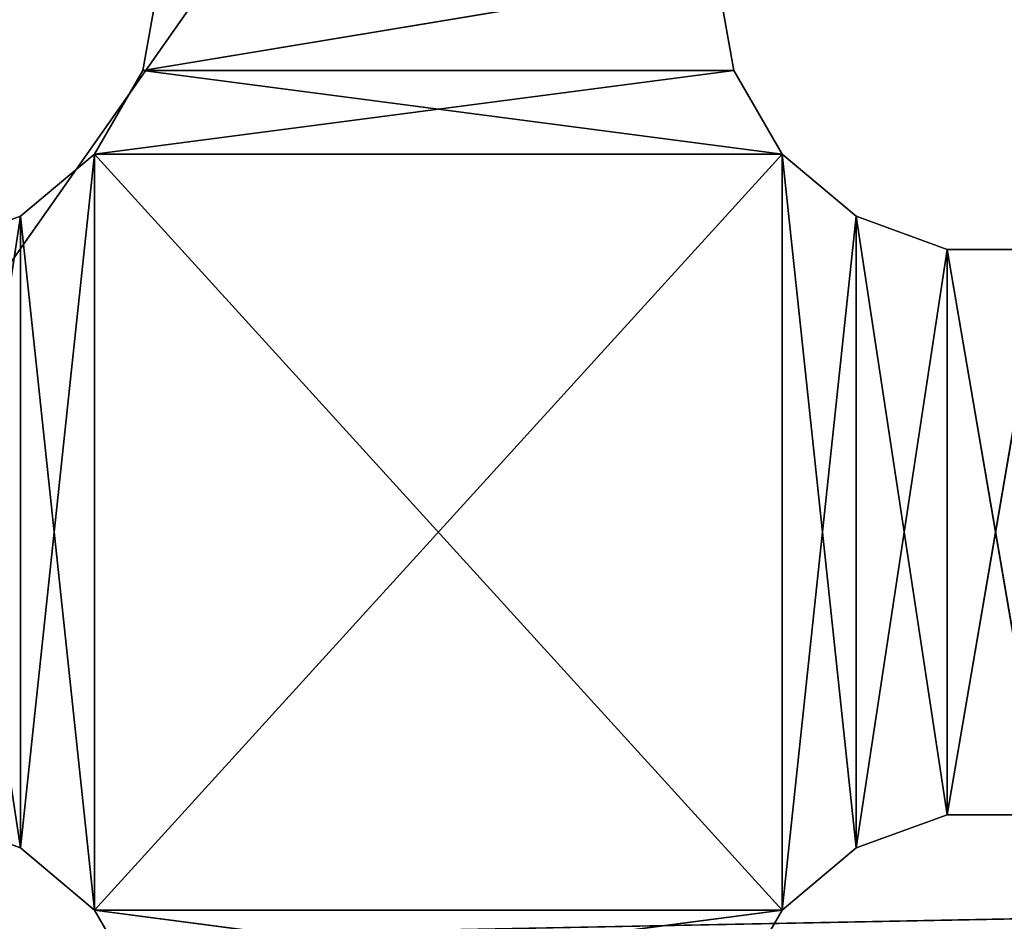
# Model space of a CAD drawing. Extents: x 0.1 to 22, y -6.2 to 5.8.
# Tile 23 of 97: x 16 to 17.8, y -3.9 to -2.3. Entities that reach past the tile are written whole.
import ezdxf

# ---------------------------------------------------------------- set-up
doc = ezdxf.new("R2010")
doc.units = 0
doc.header["$LTSCALE"] = 2.54
doc.layers.get('0').update_dxf_attribs({"color": 13, "linetype": 'CONTINUOUS'})

# ---------------------------------------------------------------- blocks, each defined once
blk = doc.blocks.new('GRUPA1_1')
at = {"color": 0}
for p, q in [((21.6586, 5.3542, -8.6904), (13.8586, -5.7458, -8.6904)), ((21.6586, 5.3542, -8.6904), (13.8586, -5.7458, -8.6904)), ((16.2586, -2.1958, -5.6904), (16.2284, -2.3668, -5.6904)), ((16.2284, -2.3668, -5.6904), (17.2586, -2.1958, -5.6904)), ((16.2284, -2.3668, -5.6904), (17.2586, -2.1958, -5.6904)), ((16.2586, -2.1958, -5.7904), (16.2284, -2.3668, -5.6904)), ((16.2586, -2.1958, -5.6904), (16.2284, -2.3668, -5.6904)), ((16.2586, -2.1958, -5.7904), (16.2284, -2.3668, -5.6904)), ((16.2586, -2.1958, -5.7904), (16.2284, -2.3668, -5.7904)), ((16.2586, -2.1958, -5.7904), (16.2284, -2.3668, -5.7904)), ((17.2586, -2.1958, -5.7904), (16.2284, -2.3668, -5.7904)), ((17.2586, -2.1958, -5.7904), (16.2284, -2.3668, -5.7904)), ((17.2887, -2.3668, -5.6904), (17.2586, -2.1958, -5.6904)), ((17.2887, -2.3668, -5.7904), (17.2586, -2.1958, -5.6904)), ((17.2887, -2.3668, -5.6904), (17.2586, -2.1958, -5.6904)), ((17.2887, -2.3668, -5.7904), (17.2586, -2.1958, -5.6904)), ((17.2887, -2.3668, -5.7904), (17.2586, -2.1958, -5.7904)), ((17.2887, -2.3668, -5.7904), (17.2586, -2.1958, -5.7904)), ((16.2284, -2.3668, -5.6904), (16.1416, -2.5172, -5.6904)), ((16.1416, -2.5172, -5.6904), (17.2887, -2.3668, -5.6904)), ((16.1416, -2.5172, -5.6904), (17.2887, -2.3668, -5.6904)), ((16.2284, -2.3668, -5.7904), (16.1416, -2.5172, -5.6904)), ((16.2284, -2.3668, -5.6904), (16.1416, -2.5172, -5.6904)), ((16.2284, -2.3668, -5.7904), (16.1416, -2.5172, -5.6904)), ((16.2284, -2.3668, -5.7904), (16.1416, -2.5172, -5.7904)), ((16.2284, -2.3668, -5.7904), (16.1416, -2.5172, -5.7904)), ((16.2284, -2.3668, -5.6904), (17.2887, -2.3668, -5.6904)), ((16.2284, -2.3668, -5.6904), (17.2887, -2.3668, -5.6904)), ((16.2284, -2.3668, -5.7904), (16.2284, -2.3668, -5.6904)), ((16.2284, -2.3668, -5.7904), (16.2284, -2.3668, -5.6904)), ((16.2284, -2.3668, -5.7904), (17.3756, -2.5172, -5.7904)), ((16.2284, -2.3668, -5.7904), (17.3756, -2.5172, -5.7904)), ((16.2284, -2.3668, -5.7904), (17.2887, -2.3668, -5.7904)), ((16.2284, -2.3668, -5.7904), (17.2887, -2.3668, -5.7904)), ((17.3756, -2.5172, -5.6904), (17.2887, -2.3668, -5.6904)), ((17.3756, -2.5172, -5.7904), (17.2887, -2.3668, -5.6904)), ((17.3756, -2.5172, -5.6904), (17.2887, -2.3668, -5.6904)), ((17.3756, -2.5172, -5.7904), (17.2887, -2.3668, -5.6904)), ((17.3756, -2.5172, -5.7904), (17.2887, -2.3668, -5.7904)), ((17.2887, -2.3668, -5.7904), (17.2887, -2.3668, -5.6904)), ((17.2887, -2.3668, -5.7904), (17.2887, -2.3668, -5.6904)), ((17.3756, -2.5172, -5.7904), (17.2887, -2.3668, -5.7904)), ((16.1416, -2.5172, -5.6904), (16.0086, -3.7628, -5.6904)), ((16.1416, -2.5172, -5.6904), (16.0086, -3.7628, -5.6904)), ((16.1416, -2.5172, -5.6904), (16.0086, -2.6288, -5.6904)), ((16.1416, -2.5172, -5.7904), (16.0086, -2.6288, -5.6904)), ((16.1416, -2.5172, -5.6904), (16.0086, -2.6288, -5.6904)), ((16.1416, -2.5172, -5.7904), (16.0086, -2.6288, -5.6904)), ((16.1416, -2.5172, -5.7904), (16.0086, -2.6288, -5.7904)), ((16.1416, -2.5172, -5.7904), (16.0086, -2.6288, -5.7904)), ((16.1416, -2.5172, -5.6904), (17.3756, -2.5172, -5.6904)), ((16.1416, -2.5172, -5.6904), (17.3756, -2.5172, -5.6904)), ((16.1416, -2.5172, -5.6904), (16.1416, -3.8744, -5.6904)), ((16.1416, -3.8744, -5.6904), (17.3756, -2.5172, -5.6904)), ((16.1416, -3.8744, -5.6904), (17.3756, -2.5172, -5.6904)), ((16.1416, -2.5172, -5.6904), (16.1416, -3.8744, -5.6904)), ((16.1416, -2.5172, -5.7904), (16.1416, -2.5172, -5.6904)), ((16.1416, -2.5172, -5.7904), (16.1416, -2.5172, -5.6904)), ((16.1416, -2.5172, -5.7904), (16.1416, -3.8744, -5.7904)), ((16.1416, -2.5172, -5.7904), (16.1416, -3.8744, -5.7904)), ((16.1416, -2.5172, -5.7904), (17.3756, -3.8744, -5.7904)), ((16.1416, -2.5172, -5.7904), (17.3756, -3.8744, -5.7904)), ((16.1416, -2.5172, -5.7904), (17.3756, -2.5172, -5.7904)), ((16.1416, -2.5172, -5.7904), (17.3756, -2.5172, -5.7904)), ((17.3756, -3.8744, -5.6904), (17.3756, -2.5172, -5.6904)), ((17.5086, -2.6288, -5.6904), (17.3756, -2.5172, -5.6904)), ((17.3756, -3.8744, -5.6904), (17.3756, -2.5172, -5.6904)), ((17.5086, -2.6288, -5.7904), (17.3756, -2.5172, -5.6904)), ((17.5086, -2.6288, -5.6904), (17.3756, -2.5172, -5.6904)), ((17.5086, -2.6288, -5.7904), (17.3756, -2.5172, -5.6904)), ((17.5086, -2.6288, -5.7904), (17.3756, -2.5172, -5.7904)), ((17.3756, -2.5172, -5.7904), (17.3756, -2.5172, -5.6904)), ((17.3756, -2.5172, -5.7904), (17.3756, -2.5172, -5.6904)), ((17.3756, -2.5172, -5.7904), (17.3756, -3.8744, -5.7904)), ((17.3756, -2.5172, -5.7904), (17.3756, -3.8744, -5.7904)), ((17.3756, -2.5172, -5.7904), (17.5086, -3.7628, -5.7904)), ((17.3756, -2.5172, -5.7904), (17.5086, -3.7628, -5.7904)), ((17.5086, -2.6288, -5.7904), (17.3756, -2.5172, -5.7904)), ((16.0086, -2.6288, -5.6904), (15.8454, -3.7034, -5.6904)), ((16.0086, -2.6288, -5.6904), (15.8454, -3.7034, -5.6904)), ((16.0086, -2.6288, -5.6904), (15.8454, -2.6882, -5.6904)), ((16.0086, -2.6288, -5.7904), (15.8454, -2.6882, -5.6904)), ((16.0086, -2.6288, -5.6904), (15.8454, -2.6882, -5.6904)), ((16.0086, -2.6288, -5.7904), (15.8454, -2.6882, -5.6904)), ((16.0086, -2.6288, -5.7904), (15.8454, -2.6882, -5.7904)), ((16.0086, -2.6288, -5.7904), (15.8454, -2.6882, -5.7904)), ((16.0086, -2.6288, -5.6904), (16.0086, -3.7628, -5.6904)), ((16.0086, -2.6288, -5.6904), (16.0086, -3.7628, -5.6904)), ((16.0086, -2.6288, -5.7904), (16.0086, -2.6288, -5.6904)), ((16.0086, -2.6288, -5.7904), (16.0086, -2.6288, -5.6904)), ((16.0086, -2.6288, -5.7904), (16.0086, -3.7628, -5.7904)), ((16.0086, -2.6288, -5.7904), (16.0086, -3.7628, -5.7904)), ((16.0086, -2.6288, -5.7904), (16.1416, -3.8744, -5.7904)), ((16.0086, -2.6288, -5.7904), (16.1416, -3.8744, -5.7904)), ((17.5086, -2.6288, -5.6904), (17.3756, -3.8744, -5.6904)), ((17.5086, -2.6288, -5.6904), (17.3756, -3.8744, -5.6904)), ((17.6718, -2.6882, -5.6904), (17.5086, -2.6288, -5.6904)), ((17.5086, -2.6288, -5.6904), (17.5086, -3.7628, -5.6904)), ((17.5086, -2.6288, -5.6904), (17.5086, -3.7628, -5.6904)), ((17.6718, -2.6882, -5.7904), (17.5086, -2.6288, -5.6904)), ((17.6718, -2.6882, -5.6904), (17.5086, -2.6288, -5.6904)), ((17.6718, -2.6882, -5.7904), (17.5086, -2.6288, -5.6904)), ((17.6718, -2.6882, -5.7904), (17.5086, -2.6288, -5.7904)), ((17.5086, -2.6288, -5.7904), (17.5086, -2.6288, -5.6904)), ((17.5086, -2.6288, -5.7904), (17.5086, -2.6288, -5.6904)), ((17.5086, -2.6288, -5.7904), (17.5086, -3.7628, -5.7904)), ((17.5086, -2.6288, -5.7904), (17.5086, -3.7628, -5.7904)), ((17.5086, -2.6288, -5.7904), (17.6718, -3.7034, -5.7904)), ((17.5086, -2.6288, -5.7904), (17.6718, -3.7034, -5.7904)), ((17.6718, -2.6882, -5.7904), (17.5086, -2.6288, -5.7904)), ((15.8454, -2.6882, -5.7904), (16.0086, -3.7628, -5.7904)), ((15.8454, -2.6882, -5.7904), (16.0086, -3.7628, -5.7904)), ((17.6718, -2.6882, -5.6904), (17.5086, -3.7628, -5.6904)), ((17.6718, -2.6882, -5.6904), (17.5086, -3.7628, -5.6904)), ((17.8454, -2.6882, -5.6904), (17.6718, -3.7034, -5.6904)), ((17.8454, -2.6882, -5.6904), (17.6718, -3.7034, -5.6904)), ((17.8454, -2.6882, -5.6904), (17.6718, -2.6882, -5.6904)), ((17.6718, -2.6882, -5.6904), (17.6718, -3.7034, -5.6904)), ((17.6718, -2.6882, -5.6904), (17.6718, -3.7034, -5.6904)), ((17.8454, -2.6882, -5.7904), (17.6718, -2.6882, -5.6904)), ((17.8454, -2.6882, -5.6904), (17.6718, -2.6882, -5.6904)), ((17.8454, -2.6882, -5.7904), (17.6718, -2.6882, -5.6904)), ((17.8454, -2.6882, -5.7904), (17.6718, -2.6882, -5.7904)), ((17.6718, -2.6882, -5.7904), (17.6718, -2.6882, -5.6904)), ((17.6718, -2.6882, -5.7904), (17.6718, -2.6882, -5.6904)), ((17.6718, -2.6882, -5.7904), (17.6718, -3.7034, -5.7904)), ((17.6718, -2.6882, -5.7904), (17.6718, -3.7034, -5.7904)), ((17.6718, -2.6882, -5.7904), (17.8454, -3.7034, -5.7904)), ((17.6718, -2.6882, -5.7904), (17.8454, -3.7034, -5.7904)), ((17.8454, -2.6882, -5.7904), (17.6718, -2.6882, -5.7904)), ((15.8454, -3.7034, -5.6904), (16.0086, -3.7628, -5.6904)), ((15.8454, -3.7034, -5.7904), (16.0086, -3.7628, -5.6904)), ((15.8454, -3.7034, -5.6904), (16.0086, -3.7628, -5.6904)), ((15.8454, -3.7034, -5.7904), (16.0086, -3.7628, -5.6904)), ((15.8454, -3.7034, -5.7904), (16.0086, -3.7628, -5.7904)), ((15.8454, -3.7034, -5.7904), (16.0086, -3.7628, -5.7904)), ((17.5086, -3.7628, -5.6904), (17.6718, -3.7034, -5.6904)), ((17.5086, -3.7628, -5.7904), (17.6718, -3.7034, -5.6904)), ((17.5086, -3.7628, -5.6904), (17.6718, -3.7034, -5.6904)), ((17.5086, -3.7628, -5.7904), (17.6718, -3.7034, -5.6904)), ((17.5086, -3.7628, -5.7904), (17.6718, -3.7034, -5.7904)), ((17.5086, -3.7628, -5.7904), (17.6718, -3.7034, -5.7904)), ((17.6718, -3.7034, -5.6904), (17.8454, -3.7034, -5.6904)), ((17.6718, -3.7034, -5.7904), (17.6718, -3.7034, -5.6904)), ((17.6718, -3.7034, -5.7904), (17.6718, -3.7034, -5.6904)), ((17.6718, -3.7034, -5.7904), (17.8454, -3.7034, -5.6904)), ((17.6718, -3.7034, -5.6904), (17.8454, -3.7034, -5.6904)), ((17.6718, -3.7034, -5.7904), (17.8454, -3.7034, -5.6904)), ((17.6718, -3.7034, -5.7904), (17.8454, -3.7034, -5.7904)), ((17.6718, -3.7034, -5.7904), (17.8454, -3.7034, -5.7904)), ((16.0086, -3.7628, -5.6904), (16.1416, -3.8744, -5.6904)), ((16.0086, -3.7628, -5.7904), (16.0086, -3.7628, -5.6904)), ((16.0086, -3.7628, -5.7904), (16.0086, -3.7628, -5.6904)), ((16.0086, -3.7628, -5.7904), (16.1416, -3.8744, -5.6904)), ((16.0086, -3.7628, -5.6904), (16.1416, -3.8744, -5.6904)), ((16.0086, -3.7628, -5.7904), (16.1416, -3.8744, -5.6904)), ((16.0086, -3.7628, -5.7904), (16.1416, -3.8744, -5.7904)), ((16.0086, -3.7628, -5.7904), (16.1416, -3.8744, -5.7904)), ((17.3756, -3.8744, -5.6904), (17.5086, -3.7628, -5.6904)), ((17.3756, -3.8744, -5.7904), (17.5086, -3.7628, -5.6904)), ((17.3756, -3.8744, -5.6904), (17.5086, -3.7628, -5.6904)), ((17.3756, -3.8744, -5.7904), (17.5086, -3.7628, -5.6904)), ((17.3756, -3.8744, -5.7904), (17.5086, -3.7628, -5.7904)), ((17.3756, -3.8744, -5.7904), (17.5086, -3.7628, -5.7904)), ((17.5086, -3.7628, -5.7904), (17.5086, -3.7628, -5.6904)), ((17.5086, -3.7628, -5.7904), (17.5086, -3.7628, -5.6904)), ((19.6715, -3.8541, -8.7904), (15.9057, -3.9262, -8.7904)), ((19.6715, -3.8541, -8.7904), (15.9057, -3.9262, -8.7904)), ((16.1416, -3.8744, -5.6904), (17.3756, -3.8744, -5.6904)), ((16.1416, -3.8744, -5.6904), (17.3756, -3.8744, -5.6904)), ((16.1416, -3.8744, -5.6904), (16.2284, -4.0248, -5.6904)), ((16.1416, -3.8744, -5.7904), (16.1416, -3.8744, -5.6904)), ((16.1416, -3.8744, -5.7904), (16.1416, -3.8744, -5.6904)), ((16.1416, -3.8744, -5.7904), (16.2284, -4.0248, -5.6904)), ((16.1416, -3.8744, -5.6904), (16.2284, -4.0248, -5.6904)), ((16.1416, -3.8744, -5.7904), (16.2284, -4.0248, -5.6904)), ((16.1416, -3.8744, -5.7904), (16.2284, -4.0248, -5.7904)), ((17.3756, -3.8744, -5.7904), (16.1416, -3.8744, -5.7904)), ((16.1416, -3.8744, -5.7904), (16.2284, -4.0248, -5.7904)), ((16.1416, -3.8744, -5.7904), (17.2887, -4.0248, -5.7904)), ((16.1416, -3.8744, -5.7904), (17.2887, -4.0248, -5.7904)), ((17.3756, -3.8744, -5.7904), (16.1416, -3.8744, -5.7904)), ((16.2284, -4.0248, -5.6904), (17.3756, -3.8744, -5.6904)), ((16.2284, -4.0248, -5.6904), (17.3756, -3.8744, -5.6904)), ((17.2887, -4.0248, -5.6904), (17.3756, -3.8744, -5.6904)), ((17.2887, -4.0248, -5.7904), (17.3756, -3.8744, -5.6904)), ((17.2887, -4.0248, -5.6904), (17.3756, -3.8744, -5.6904)), ((17.2887, -4.0248, -5.7904), (17.3756, -3.8744, -5.6904)), ((17.2887, -4.0248, -5.7904), (17.3756, -3.8744, -5.7904)), ((17.2887, -4.0248, -5.7904), (17.3756, -3.8744, -5.7904)), ((17.3756, -3.8744, -5.7904), (17.3756, -3.8744, -5.6904)), ((17.3756, -3.8744, -5.7904), (17.3756, -3.8744, -5.6904))]:
    blk.add_line(p, q, dxfattribs=at)
at = {"color": 9}
mesh = blk.add_polyface(dxfattribs=at)
corners = [(21.6586, 5.3542, -8.6904), (13.8586, -5.7458, -8.6904), (21.6586, -5.7458, -8.6904)]
mesh.append_faces([[corners[k] for k in face] for face in [(0, 1, 2)]], dxfattribs={"color": 9})
mesh = blk.add_polyface(dxfattribs=at)
corners = [(21.6586, 5.3542, -8.6904), (13.8586, 5.3542, -8.6904), (13.8586, -5.7458, -8.6904)]
mesh.append_faces([[corners[k] for k in face] for face in [(0, 1, 2)]], dxfattribs={"color": 9})
mesh = blk.add_polyface(dxfattribs=at)
corners = [(19.6715, -3.8541, -8.7904), (15.8596, 3.4768, -8.7904), (19.6206, 3.5216, -8.7904)]
mesh.append_faces([[corners[k] for k in face] for face in [(0, 1, 2)]], dxfattribs={"color": 9})
mesh = blk.add_polyface(dxfattribs=at)
corners = [(19.6715, -3.8541, -8.7904), (15.9057, -3.9262, -8.7904), (15.8596, 3.4768, -8.7904)]
mesh.append_faces([[corners[k] for k in face] for face in [(0, 1, 2)]], dxfattribs={"color": 9})
mesh = blk.add_polyface(dxfattribs=at)
corners = [(17.2586, -2.1958, -5.6904), (16.2586, -2.1958, -5.6904), (16.2284, -2.3668, -5.6904)]
mesh.append_faces([[corners[k] for k in face] for face in [(0, 1, 2)]], dxfattribs={"color": 9})
mesh = blk.add_polyface(dxfattribs=at)
corners = [(17.2887, -2.3668, -5.6904), (17.2586, -2.1958, -5.6904), (16.2284, -2.3668, -5.6904)]
mesh.append_faces([[corners[k] for k in face] for face in [(0, 1, 2)]], dxfattribs={"color": 9})
mesh = blk.add_polyface(dxfattribs=at)
corners = [(16.2586, -2.1958, -5.7904), (16.2284, -2.3668, -5.6904), (16.2586, -2.1958, -5.6904)]
mesh.append_faces([[corners[k] for k in face] for face in [(0, 1, 2)]], dxfattribs={"color": 9})
mesh = blk.add_polyface(dxfattribs=at)
corners = [(16.2586, -2.1958, -5.7904), (16.2284, -2.3668, -5.7904), (16.2284, -2.3668, -5.6904)]
mesh.append_faces([[corners[k] for k in face] for face in [(0, 1, 2)]], dxfattribs={"color": 9})
mesh = blk.add_polyface(dxfattribs=at)
corners = [(17.2586, -2.1958, -5.7904), (16.2284, -2.3668, -5.7904), (16.2586, -2.1958, -5.7904)]
mesh.append_faces([[corners[k] for k in face] for face in [(0, 1, 2)]], dxfattribs={"color": 9})
mesh = blk.add_polyface(dxfattribs=at)
corners = [(17.2887, -2.3668, -5.7904), (16.2284, -2.3668, -5.7904), (17.2586, -2.1958, -5.7904)]
mesh.append_faces([[corners[k] for k in face] for face in [(0, 1, 2)]], dxfattribs={"color": 9})
mesh = blk.add_polyface(dxfattribs=at)
corners = [(17.2586, -2.1958, -5.6904), (17.2887, -2.3668, -5.6904), (17.2887, -2.3668, -5.7904)]
mesh.append_faces([[corners[k] for k in face] for face in [(0, 1, 2)]], dxfattribs={"color": 9})
mesh = blk.add_polyface(dxfattribs=at)
corners = [(17.2586, -2.1958, -5.6904), (17.2887, -2.3668, -5.7904), (17.2586, -2.1958, -5.7904)]
mesh.append_faces([[corners[k] for k in face] for face in [(0, 1, 2)]], dxfattribs={"color": 9})
mesh = blk.add_polyface(dxfattribs=at)
corners = [(17.2887, -2.3668, -5.6904), (16.2284, -2.3668, -5.6904), (16.1416, -2.5172, -5.6904)]
mesh.append_faces([[corners[k] for k in face] for face in [(0, 1, 2)]], dxfattribs={"color": 9})
mesh = blk.add_polyface(dxfattribs=at)
corners = [(17.3756, -2.5172, -5.6904), (17.2887, -2.3668, -5.6904), (16.1416, -2.5172, -5.6904)]
mesh.append_faces([[corners[k] for k in face] for face in [(0, 1, 2)]], dxfattribs={"color": 9})
mesh = blk.add_polyface(dxfattribs=at)
corners = [(16.2284, -2.3668, -5.7904), (16.1416, -2.5172, -5.6904), (16.2284, -2.3668, -5.6904)]
mesh.append_faces([[corners[k] for k in face] for face in [(0, 1, 2)]], dxfattribs={"color": 9})
mesh = blk.add_polyface(dxfattribs=at)
corners = [(16.2284, -2.3668, -5.7904), (16.1416, -2.5172, -5.7904), (16.1416, -2.5172, -5.6904)]
mesh.append_faces([[corners[k] for k in face] for face in [(0, 1, 2)]], dxfattribs={"color": 9})
mesh = blk.add_polyface(dxfattribs=at)
corners = [(17.3756, -2.5172, -5.7904), (16.1416, -2.5172, -5.7904), (16.2284, -2.3668, -5.7904)]
mesh.append_faces([[corners[k] for k in face] for face in [(0, 1, 2)]], dxfattribs={"color": 9})
mesh = blk.add_polyface(dxfattribs=at)
corners = [(17.3756, -2.5172, -5.7904), (16.2284, -2.3668, -5.7904), (17.2887, -2.3668, -5.7904)]
mesh.append_faces([[corners[k] for k in face] for face in [(0, 1, 2)]], dxfattribs={"color": 9})
mesh = blk.add_polyface(dxfattribs=at)
corners = [(17.2887, -2.3668, -5.6904), (17.3756, -2.5172, -5.6904), (17.3756, -2.5172, -5.7904)]
mesh.append_faces([[corners[k] for k in face] for face in [(0, 1, 2)]], dxfattribs={"color": 9})
mesh = blk.add_polyface(dxfattribs=at)
corners = [(17.2887, -2.3668, -5.6904), (17.3756, -2.5172, -5.7904), (17.2887, -2.3668, -5.7904)]
mesh.append_faces([[corners[k] for k in face] for face in [(0, 1, 2)]], dxfattribs={"color": 9})
mesh = blk.add_polyface(dxfattribs=at)
corners = [(16.1416, -2.5172, -5.6904), (16.0086, -3.7628, -5.6904), (16.1416, -3.8744, -5.6904)]
mesh.append_faces([[corners[k] for k in face] for face in [(0, 1, 2)]], dxfattribs={"color": 9})
mesh = blk.add_polyface(dxfattribs=at)
corners = [(16.1416, -2.5172, -5.6904), (16.0086, -2.6288, -5.6904), (16.0086, -3.7628, -5.6904)]
mesh.append_faces([[corners[k] for k in face] for face in [(0, 1, 2)]], dxfattribs={"color": 9})
mesh = blk.add_polyface(dxfattribs=at)
corners = [(16.1416, -2.5172, -5.6904), (16.1416, -2.5172, -5.7904), (16.0086, -2.6288, -5.6904)]
mesh.append_faces([[corners[k] for k in face] for face in [(0, 1, 2)]], dxfattribs={"color": 9})
mesh = blk.add_polyface(dxfattribs=at)
corners = [(16.0086, -2.6288, -5.6904), (16.1416, -2.5172, -5.7904), (16.0086, -2.6288, -5.7904)]
mesh.append_faces([[corners[k] for k in face] for face in [(0, 1, 2)]], dxfattribs={"color": 9})
mesh = blk.add_polyface(dxfattribs=at)
corners = [(16.1416, -3.8744, -5.7904), (16.0086, -2.6288, -5.7904), (16.1416, -2.5172, -5.7904)]
mesh.append_faces([[corners[k] for k in face] for face in [(0, 1, 2)]], dxfattribs={"color": 9})
mesh = blk.add_polyface(dxfattribs=at)
corners = [(17.3756, -2.5172, -5.6904), (16.1416, -2.5172, -5.6904), (16.1416, -3.8744, -5.6904)]
mesh.append_faces([[corners[k] for k in face] for face in [(0, 1, 2)]], dxfattribs={"color": 9})
mesh = blk.add_polyface(dxfattribs=at)
corners = [(17.3756, -2.5172, -5.6904), (16.1416, -3.8744, -5.6904), (17.3756, -3.8744, -5.6904)]
mesh.append_faces([[corners[k] for k in face] for face in [(0, 1, 2)]], dxfattribs={"color": 9})
mesh = blk.add_polyface(dxfattribs=at)
corners = [(17.3756, -3.8744, -5.7904), (16.1416, -3.8744, -5.7904), (16.1416, -2.5172, -5.7904)]
mesh.append_faces([[corners[k] for k in face] for face in [(0, 1, 2)]], dxfattribs={"color": 9})
mesh = blk.add_polyface(dxfattribs=at)
corners = [(17.3756, -3.8744, -5.7904), (16.1416, -2.5172, -5.7904), (17.3756, -2.5172, -5.7904)]
mesh.append_faces([[corners[k] for k in face] for face in [(0, 1, 2)]], dxfattribs={"color": 9})
mesh = blk.add_polyface(dxfattribs=at)
corners = [(17.5086, -2.6288, -5.6904), (17.3756, -2.5172, -5.6904), (17.3756, -3.8744, -5.6904)]
mesh.append_faces([[corners[k] for k in face] for face in [(0, 1, 2)]], dxfattribs={"color": 9})
mesh = blk.add_polyface(dxfattribs=at)
corners = [(17.5086, -2.6288, -5.6904), (17.5086, -2.6288, -5.7904), (17.3756, -2.5172, -5.6904)]
mesh.append_faces([[corners[k] for k in face] for face in [(0, 1, 2)]], dxfattribs={"color": 9})
mesh = blk.add_polyface(dxfattribs=at)
corners = [(17.3756, -2.5172, -5.6904), (17.5086, -2.6288, -5.7904), (17.3756, -2.5172, -5.7904)]
mesh.append_faces([[corners[k] for k in face] for face in [(0, 1, 2)]], dxfattribs={"color": 9})
mesh = blk.add_polyface(dxfattribs=at)
corners = [(17.5086, -3.7628, -5.7904), (17.3756, -3.8744, -5.7904), (17.3756, -2.5172, -5.7904)]
mesh.append_faces([[corners[k] for k in face] for face in [(0, 1, 2)]], dxfattribs={"color": 9})
mesh = blk.add_polyface(dxfattribs=at)
corners = [(17.5086, -3.7628, -5.7904), (17.3756, -2.5172, -5.7904), (17.5086, -2.6288, -5.7904)]
mesh.append_faces([[corners[k] for k in face] for face in [(0, 1, 2)]], dxfattribs={"color": 9})
mesh = blk.add_polyface(dxfattribs=at)
corners = [(16.0086, -2.6288, -5.6904), (15.8454, -3.7034, -5.6904), (16.0086, -3.7628, -5.6904)]
mesh.append_faces([[corners[k] for k in face] for face in [(0, 1, 2)]], dxfattribs={"color": 9})
mesh = blk.add_polyface(dxfattribs=at)
corners = [(16.0086, -2.6288, -5.6904), (15.8454, -2.6882, -5.6904), (15.8454, -3.7034, -5.6904)]
mesh.append_faces([[corners[k] for k in face] for face in [(0, 1, 2)]], dxfattribs={"color": 9})
mesh = blk.add_polyface(dxfattribs=at)
corners = [(16.0086, -2.6288, -5.6904), (16.0086, -2.6288, -5.7904), (15.8454, -2.6882, -5.6904)]
mesh.append_faces([[corners[k] for k in face] for face in [(0, 1, 2)]], dxfattribs={"color": 9})
mesh = blk.add_polyface(dxfattribs=at)
corners = [(15.8454, -2.6882, -5.6904), (16.0086, -2.6288, -5.7904), (15.8454, -2.6882, -5.7904)]
mesh.append_faces([[corners[k] for k in face] for face in [(0, 1, 2)]], dxfattribs={"color": 9})
mesh = blk.add_polyface(dxfattribs=at)
corners = [(16.0086, -3.7628, -5.7904), (15.8454, -2.6882, -5.7904), (16.0086, -2.6288, -5.7904)]
mesh.append_faces([[corners[k] for k in face] for face in [(0, 1, 2)]], dxfattribs={"color": 9})
mesh = blk.add_polyface(dxfattribs=at)
corners = [(16.1416, -3.8744, -5.7904), (16.0086, -3.7628, -5.7904), (16.0086, -2.6288, -5.7904)]
mesh.append_faces([[corners[k] for k in face] for face in [(0, 1, 2)]], dxfattribs={"color": 9})
mesh = blk.add_polyface(dxfattribs=at)
corners = [(17.5086, -2.6288, -5.6904), (17.3756, -3.8744, -5.6904), (17.5086, -3.7628, -5.6904)]
mesh.append_faces([[corners[k] for k in face] for face in [(0, 1, 2)]], dxfattribs={"color": 9})
mesh = blk.add_polyface(dxfattribs=at)
corners = [(17.6718, -2.6882, -5.6904), (17.5086, -2.6288, -5.6904), (17.5086, -3.7628, -5.6904)]
mesh.append_faces([[corners[k] for k in face] for face in [(0, 1, 2)]], dxfattribs={"color": 9})
mesh = blk.add_polyface(dxfattribs=at)
corners = [(17.6718, -2.6882, -5.6904), (17.6718, -2.6882, -5.7904), (17.5086, -2.6288, -5.6904)]
mesh.append_faces([[corners[k] for k in face] for face in [(0, 1, 2)]], dxfattribs={"color": 9})
mesh = blk.add_polyface(dxfattribs=at)
corners = [(17.5086, -2.6288, -5.6904), (17.6718, -2.6882, -5.7904), (17.5086, -2.6288, -5.7904)]
mesh.append_faces([[corners[k] for k in face] for face in [(0, 1, 2)]], dxfattribs={"color": 9})
mesh = blk.add_polyface(dxfattribs=at)
corners = [(17.6718, -3.7034, -5.7904), (17.5086, -3.7628, -5.7904), (17.5086, -2.6288, -5.7904)]
mesh.append_faces([[corners[k] for k in face] for face in [(0, 1, 2)]], dxfattribs={"color": 9})
mesh = blk.add_polyface(dxfattribs=at)
corners = [(17.6718, -3.7034, -5.7904), (17.5086, -2.6288, -5.7904), (17.6718, -2.6882, -5.7904)]
mesh.append_faces([[corners[k] for k in face] for face in [(0, 1, 2)]], dxfattribs={"color": 9})
mesh = blk.add_polyface(dxfattribs=at)
corners = [(16.0086, -3.7628, -5.7904), (15.8454, -3.7034, -5.7904), (15.8454, -2.6882, -5.7904)]
mesh.append_faces([[corners[k] for k in face] for face in [(0, 1, 2)]], dxfattribs={"color": 9})
mesh = blk.add_polyface(dxfattribs=at)
corners = [(17.6718, -2.6882, -5.6904), (17.5086, -3.7628, -5.6904), (17.6718, -3.7034, -5.6904)]
mesh.append_faces([[corners[k] for k in face] for face in [(0, 1, 2)]], dxfattribs={"color": 9})
mesh = blk.add_polyface(dxfattribs=at)
corners = [(17.8454, -2.6882, -5.6904), (17.6718, -3.7034, -5.6904), (17.8454, -3.7034, -5.6904)]
mesh.append_faces([[corners[k] for k in face] for face in [(0, 1, 2)]], dxfattribs={"color": 9})
mesh = blk.add_polyface(dxfattribs=at)
corners = [(17.8454, -2.6882, -5.6904), (17.6718, -2.6882, -5.6904), (17.6718, -3.7034, -5.6904)]
mesh.append_faces([[corners[k] for k in face] for face in [(0, 1, 2)]], dxfattribs={"color": 9})
mesh = blk.add_polyface(dxfattribs=at)
corners = [(17.8454, -2.6882, -5.6904), (17.8454, -2.6882, -5.7904), (17.6718, -2.6882, -5.6904)]
mesh.append_faces([[corners[k] for k in face] for face in [(0, 1, 2)]], dxfattribs={"color": 9})
mesh = blk.add_polyface(dxfattribs=at)
corners = [(17.6718, -2.6882, -5.6904), (17.8454, -2.6882, -5.7904), (17.6718, -2.6882, -5.7904)]
mesh.append_faces([[corners[k] for k in face] for face in [(0, 1, 2)]], dxfattribs={"color": 9})
mesh = blk.add_polyface(dxfattribs=at)
corners = [(17.8454, -3.7034, -5.7904), (17.6718, -3.7034, -5.7904), (17.6718, -2.6882, -5.7904)]
mesh.append_faces([[corners[k] for k in face] for face in [(0, 1, 2)]], dxfattribs={"color": 9})
mesh = blk.add_polyface(dxfattribs=at)
corners = [(17.8454, -3.7034, -5.7904), (17.6718, -2.6882, -5.7904), (17.8454, -2.6882, -5.7904)]
mesh.append_faces([[corners[k] for k in face] for face in [(0, 1, 2)]], dxfattribs={"color": 9})
mesh = blk.add_polyface(dxfattribs=at)
corners = [(15.8454, -3.7034, -5.6904), (15.8454, -3.7034, -5.7904), (16.0086, -3.7628, -5.6904)]
mesh.append_faces([[corners[k] for k in face] for face in [(0, 1, 2)]], dxfattribs={"color": 9})
mesh = blk.add_polyface(dxfattribs=at)
corners = [(16.0086, -3.7628, -5.6904), (15.8454, -3.7034, -5.7904), (16.0086, -3.7628, -5.7904)]
mesh.append_faces([[corners[k] for k in face] for face in [(0, 1, 2)]], dxfattribs={"color": 9})
mesh = blk.add_polyface(dxfattribs=at)
corners = [(17.5086, -3.7628, -5.6904), (17.5086, -3.7628, -5.7904), (17.6718, -3.7034, -5.6904)]
mesh.append_faces([[corners[k] for k in face] for face in [(0, 1, 2)]], dxfattribs={"color": 9})
mesh = blk.add_polyface(dxfattribs=at)
corners = [(17.6718, -3.7034, -5.6904), (17.5086, -3.7628, -5.7904), (17.6718, -3.7034, -5.7904)]
mesh.append_faces([[corners[k] for k in face] for face in [(0, 1, 2)]], dxfattribs={"color": 9})
mesh = blk.add_polyface(dxfattribs=at)
corners = [(17.6718, -3.7034, -5.6904), (17.6718, -3.7034, -5.7904), (17.8454, -3.7034, -5.6904)]
mesh.append_faces([[corners[k] for k in face] for face in [(0, 1, 2)]], dxfattribs={"color": 9})
mesh = blk.add_polyface(dxfattribs=at)
corners = [(17.8454, -3.7034, -5.6904), (17.6718, -3.7034, -5.7904), (17.8454, -3.7034, -5.7904)]
mesh.append_faces([[corners[k] for k in face] for face in [(0, 1, 2)]], dxfattribs={"color": 9})
mesh = blk.add_polyface(dxfattribs=at)
corners = [(16.0086, -3.7628, -5.6904), (16.0086, -3.7628, -5.7904), (16.1416, -3.8744, -5.6904)]
mesh.append_faces([[corners[k] for k in face] for face in [(0, 1, 2)]], dxfattribs={"color": 9})
mesh = blk.add_polyface(dxfattribs=at)
corners = [(16.1416, -3.8744, -5.6904), (16.0086, -3.7628, -5.7904), (16.1416, -3.8744, -5.7904)]
mesh.append_faces([[corners[k] for k in face] for face in [(0, 1, 2)]], dxfattribs={"color": 9})
mesh = blk.add_polyface(dxfattribs=at)
corners = [(17.3756, -3.8744, -5.6904), (17.3756, -3.8744, -5.7904), (17.5086, -3.7628, -5.6904)]
mesh.append_faces([[corners[k] for k in face] for face in [(0, 1, 2)]], dxfattribs={"color": 9})
mesh = blk.add_polyface(dxfattribs=at)
corners = [(17.5086, -3.7628, -5.6904), (17.3756, -3.8744, -5.7904), (17.5086, -3.7628, -5.7904)]
mesh.append_faces([[corners[k] for k in face] for face in [(0, 1, 2)]], dxfattribs={"color": 9})
mesh = blk.add_polyface(dxfattribs=at)
corners = [(19.6715, -3.8541, -8.7904), (19.5749, -3.99, -8.7904), (15.9057, -3.9262, -8.7904)]
mesh.append_faces([[corners[k] for k in face] for face in [(0, 1, 2)]], dxfattribs={"color": 9})
mesh = blk.add_polyface(dxfattribs=at)
corners = [(17.3756, -3.8744, -5.6904), (16.1416, -3.8744, -5.6904), (16.2284, -4.0248, -5.6904)]
mesh.append_faces([[corners[k] for k in face] for face in [(0, 1, 2)]], dxfattribs={"color": 9})
mesh = blk.add_polyface(dxfattribs=at)
corners = [(16.1416, -3.8744, -5.7904), (16.2284, -4.0248, -5.6904), (16.1416, -3.8744, -5.6904)]
mesh.append_faces([[corners[k] for k in face] for face in [(0, 1, 2)]], dxfattribs={"color": 9})
mesh = blk.add_polyface(dxfattribs=at)
corners = [(16.1416, -3.8744, -5.7904), (16.2284, -4.0248, -5.7904), (16.2284, -4.0248, -5.6904)]
mesh.append_faces([[corners[k] for k in face] for face in [(0, 1, 2)]], dxfattribs={"color": 9})
mesh = blk.add_polyface(dxfattribs=at)
corners = [(17.2887, -4.0248, -5.7904), (16.2284, -4.0248, -5.7904), (16.1416, -3.8744, -5.7904)]
mesh.append_faces([[corners[k] for k in face] for face in [(0, 1, 2)]], dxfattribs={"color": 9})
mesh = blk.add_polyface(dxfattribs=at)
corners = [(17.3756, -3.8744, -5.7904), (17.2887, -4.0248, -5.7904), (16.1416, -3.8744, -5.7904)]
mesh.append_faces([[corners[k] for k in face] for face in [(0, 1, 2)]], dxfattribs={"color": 9})
mesh = blk.add_polyface(dxfattribs=at)
corners = [(17.3756, -3.8744, -5.6904), (16.2284, -4.0248, -5.6904), (17.2887, -4.0248, -5.6904)]
mesh.append_faces([[corners[k] for k in face] for face in [(0, 1, 2)]], dxfattribs={"color": 9})
mesh = blk.add_polyface(dxfattribs=at)
corners = [(17.3756, -3.8744, -5.6904), (17.2887, -4.0248, -5.6904), (17.2887, -4.0248, -5.7904)]
mesh.append_faces([[corners[k] for k in face] for face in [(0, 1, 2)]], dxfattribs={"color": 9})
mesh = blk.add_polyface(dxfattribs=at)
corners = [(17.3756, -3.8744, -5.6904), (17.2887, -4.0248, -5.7904), (17.3756, -3.8744, -5.7904)]
mesh.append_faces([[corners[k] for k in face] for face in [(0, 1, 2)]], dxfattribs={"color": 9})
blk = doc.blocks.new('GRUPA0_1')
at = {"color": 0}
blk.add_blockref('GRUPA1_1', (0, 0), dxfattribs=at)

msp = doc.modelspace()

# ---------------------------------------------------------------- block references
at = {"color": 0}
msp.add_blockref('GRUPA0_1', (0, 0), dxfattribs=at)

doc.saveas('drawing.dxf')
